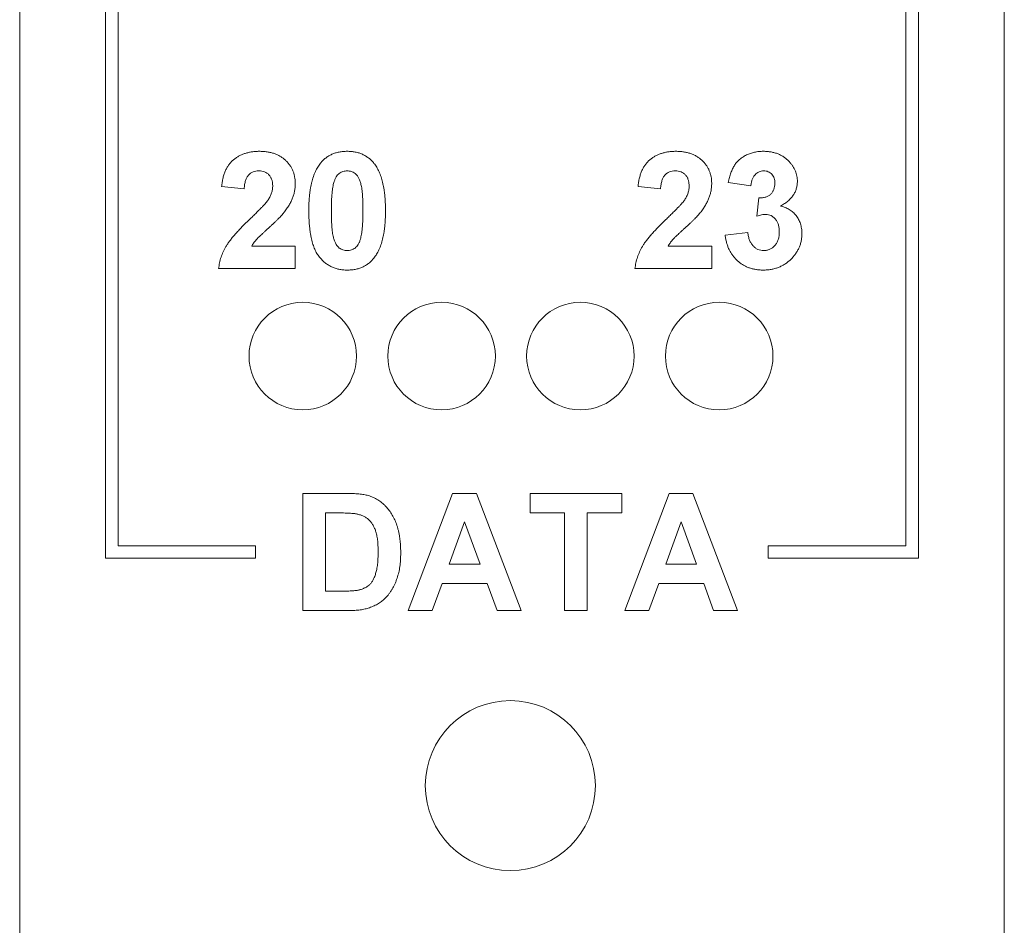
# Paper-space layout 'Sheet2' of a CAD drawing. Header units: inches. Extents: x 1 to 35, y 0.9 to 23.2.
# Tile 2 of 31: x 7.2 to 8.7, y 7.8 to 9.2. Entities that reach past the tile are written whole.
import ezdxf

# ---------------------------------------------------------------- set-up
doc = ezdxf.new("R2010")
doc.units = ezdxf.units.IN
doc.header["$MEASUREMENT"] = 0

psp = doc.layouts.new('Sheet2')

# ---------------------------------------------------------------- linework, layer by layer
at = {"color": 7, "linetype": 'Continuous', "lineweight": 0}
for p, q in [((7.155, 21.6753), (7.155, 3.1398)), ((8.7298, 3.1398), (8.7298, 21.6753)), ((7.2924, 12.3589), (7.2924, 8.3764)), ((8.5924, 8.3764), (8.5924, 12.3589)), ((7.3124, 8.3964), (7.3124, 12.3389)), ((8.5724, 12.3389), (8.5724, 8.3964)), ((8.3243, 8.972), (8.2883, 8.9775)), ((7.514, 8.9672), (7.478, 8.9708)), ((8.18, 8.9672), (8.144, 8.9708)), ((8.334, 8.9237), (8.3373, 8.9528)), ((8.2834, 8.8931), (8.3195, 8.8975)), ((7.5261, 8.8758), (7.5958, 8.8758)), ((7.5958, 8.8758), (7.5958, 8.8398)), ((8.1921, 8.8758), (8.2618, 8.8758)), ((8.2618, 8.8758), (8.2618, 8.8398)), ((7.5958, 8.8398), (7.4731, 8.8398)), ((8.2618, 8.8398), (8.1391, 8.8398)), ((7.6081, 8.4802), (7.6769, 8.4802)), ((7.6081, 8.2926), (7.6081, 8.4802)), ((7.7765, 8.2926), (7.8474, 8.4802)), ((7.8474, 8.4802), (7.8856, 8.4802)), ((7.8856, 8.4802), (7.9569, 8.2926)), ((7.9713, 8.4802), (8.118, 8.4802)), ((7.9713, 8.4489), (7.9713, 8.4802)), ((8.118, 8.4802), (8.118, 8.4489)), ((8.1228, 8.2926), (8.1937, 8.4802)), ((8.1937, 8.4802), (8.2319, 8.4802)), ((8.2319, 8.4802), (8.3032, 8.2926)), ((7.6442, 8.4489), (7.6442, 8.3238)), ((7.662, 8.4489), (7.6442, 8.4489)), ((8.0266, 8.4489), (7.9713, 8.4489)), ((8.0266, 8.2926), (8.0266, 8.4489)), ((8.118, 8.4489), (8.0627, 8.4489)), ((8.0627, 8.4489), (8.0627, 8.2926)), ((7.8667, 8.4345), (7.8421, 8.3671)), ((7.8913, 8.3671), (7.8667, 8.4345)), ((8.213, 8.4345), (8.1884, 8.3671)), ((8.2377, 8.3671), (8.213, 8.4345)), ((7.5324, 8.3964), (7.3124, 8.3964)), ((7.5324, 8.3764), (7.5324, 8.3964)), ((8.5724, 8.3964), (8.3524, 8.3964)), ((8.3524, 8.3964), (8.3524, 8.3764)), ((7.2924, 8.3764), (7.5324, 8.3764)), ((7.8421, 8.3671), (7.8913, 8.3671)), ((8.1884, 8.3671), (8.2377, 8.3671)), ((8.3524, 8.3764), (8.5924, 8.3764)), ((7.8308, 8.3359), (7.815, 8.2926)), ((7.9028, 8.3359), (7.8308, 8.3359)), ((7.9186, 8.2926), (7.9028, 8.3359)), ((8.1771, 8.3359), (8.1613, 8.2926)), ((8.2491, 8.3359), (8.1771, 8.3359)), ((8.2649, 8.2926), (8.2491, 8.3359)), ((7.6442, 8.3238), (7.6739, 8.3238)), ((7.679, 8.2926), (7.6081, 8.2926)), ((7.815, 8.2926), (7.7765, 8.2926)), ((7.9569, 8.2926), (7.9186, 8.2926)), ((8.0627, 8.2926), (8.0266, 8.2926)), ((8.1613, 8.2926), (8.1228, 8.2926)), ((8.3032, 8.2926), (8.2649, 8.2926))]:
    psp.add_line(p, q, dxfattribs=at)
for centre, radius in [((7.6078, 8.6998), 0.086), ((7.8298, 8.6998), 0.086), ((8.0518, 8.6998), 0.086), ((8.2738, 8.6998), 0.086), ((7.9398, 8.0126), 0.136)]:
    psp.add_circle(centre, radius, dxfattribs=at)
for points, knots in [([(7.478, 8.9708), (7.4782, 8.9732), (7.4788, 8.9779), (7.4802, 8.9847), (7.482, 8.991), (7.4842, 8.9967), (7.4868, 9.0019), (7.4899, 9.0065), (7.4934, 9.0107), (7.4973, 9.0143), (7.5015, 9.0174), (7.506, 9.02), (7.5108, 9.0223), (7.5158, 9.0241), (7.521, 9.0256), (7.5266, 9.0266), (7.5323, 9.0273), (7.5362, 9.0273), (7.5382, 9.0274)], [0, 0, 0, 0, 0.079428, 0.153998, 0.224119, 0.289905, 0.352697, 0.412684, 0.470565, 0.527425, 0.583753, 0.639984, 0.696615, 0.753752, 0.812726, 0.872976, 0.935041, 1, 1, 1, 1]), ([(7.5382, 9.0274), (7.5404, 9.0273), (7.5447, 9.0272), (7.5509, 9.0266), (7.5567, 9.0254), (7.5622, 9.0238), (7.5673, 9.0218), (7.5721, 9.0192), (7.5765, 9.0162), (7.5805, 9.0128), (7.5841, 9.0091), (7.5872, 9.005), (7.5899, 9.0008), (7.5921, 8.9964), (7.5937, 8.9917), (7.5949, 8.9867), (7.5957, 8.9816), (7.5958, 8.9781), (7.5958, 8.9763)], [0, 0, 0, 0, 0.075665, 0.147367, 0.216064, 0.281671, 0.345426, 0.407446, 0.46844, 0.529485, 0.58973, 0.648582, 0.705982, 0.763125, 0.820307, 0.878491, 0.938232, 1, 1, 1, 1]), ([(7.636, 9.0083), (7.6373, 9.0098), (7.6399, 9.0128), (7.6443, 9.0167), (7.6492, 9.02), (7.6544, 9.0227), (7.6599, 9.0248), (7.6659, 9.0263), (7.6722, 9.0272), (7.6766, 9.0273), (7.6788, 9.0274)], [0, 0, 0, 0, 0.123958, 0.2447, 0.363941, 0.484152, 0.605999, 0.731306, 0.862758, 1, 1, 1, 1]), ([(7.6788, 9.0274), (7.681, 9.0273), (7.6854, 9.0272), (7.6917, 9.0263), (7.6977, 9.0248), (7.7033, 9.0227), (7.7085, 9.0199), (7.7133, 9.0166), (7.7178, 9.0127), (7.7204, 9.0096), (7.7217, 9.0081)], [0, 0, 0, 0, 0.137323, 0.267352, 0.392965, 0.51492, 0.6342, 0.754352, 0.875575, 1, 1, 1, 1]), ([(8.144, 8.9708), (8.1442, 8.9732), (8.1448, 8.9779), (8.1462, 8.9847), (8.148, 8.991), (8.1502, 8.9967), (8.1528, 9.0019), (8.1559, 9.0065), (8.1594, 9.0107), (8.1633, 9.0143), (8.1675, 9.0174), (8.172, 9.02), (8.1768, 9.0223), (8.1818, 9.0241), (8.187, 9.0256), (8.1926, 9.0266), (8.1983, 9.0273), (8.2022, 9.0273), (8.2042, 9.0274)], [0, 0, 0, 0, 0.079428, 0.153998, 0.224119, 0.289905, 0.352697, 0.412684, 0.470565, 0.527425, 0.583753, 0.639984, 0.696615, 0.753752, 0.812726, 0.872976, 0.935041, 1, 1, 1, 1]), ([(8.2042, 9.0274), (8.2064, 9.0273), (8.2107, 9.0272), (8.2169, 9.0266), (8.2227, 9.0254), (8.2282, 9.0238), (8.2333, 9.0218), (8.2381, 9.0192), (8.2425, 9.0162), (8.2465, 9.0128), (8.2501, 9.0091), (8.2532, 9.005), (8.2559, 9.0008), (8.2581, 8.9964), (8.2597, 8.9917), (8.2609, 8.9867), (8.2617, 8.9816), (8.2618, 8.9781), (8.2618, 8.9763)], [0, 0, 0, 0, 0.075665, 0.147367, 0.216064, 0.281671, 0.345426, 0.407446, 0.46844, 0.529485, 0.58973, 0.648582, 0.705982, 0.763125, 0.820307, 0.878491, 0.938232, 1, 1, 1, 1]), ([(8.2883, 8.9775), (8.2889, 8.9802), (8.29, 8.9855), (8.2923, 8.9929), (8.2951, 8.9994), (8.2982, 9.0051), (8.302, 9.0102), (8.3065, 9.0145), (8.3116, 9.0184), (8.3174, 9.0216), (8.3236, 9.0242), (8.3303, 9.026), (8.3373, 9.0272), (8.3422, 9.0273), (8.3446, 9.0274)], [0, 0, 0, 0, 0.101736, 0.194745, 0.279284, 0.357067, 0.430998, 0.505863, 0.582144, 0.661554, 0.743307, 0.825965, 0.911206, 1, 1, 1, 1]), ([(8.3446, 9.0274), (8.3467, 9.0273), (8.3509, 9.0272), (8.3569, 9.0264), (8.3625, 9.0251), (8.3679, 9.0233), (8.373, 9.0209), (8.3777, 9.0179), (8.3821, 9.0145), (8.3847, 9.0118), (8.386, 9.0105)], [0, 0, 0, 0, 0.137122, 0.267912, 0.393523, 0.516024, 0.636775, 0.75693, 0.877163, 1, 1, 1, 1]), ([(7.6174, 8.9327), (7.6175, 8.9348), (7.6175, 8.939), (7.6177, 8.9453), (7.618, 8.9513), (7.6186, 8.957), (7.6192, 8.9626), (7.62, 8.9679), (7.621, 8.973), (7.6221, 8.9778), (7.6233, 8.9824), (7.6247, 8.9868), (7.6261, 8.991), (7.6279, 8.9949), (7.6296, 8.9986), (7.6316, 9.0021), (7.6337, 9.0053), (7.6352, 9.0073), (7.636, 9.0083)], [0, 0, 0, 0, 0.081529, 0.159787, 0.235743, 0.308564, 0.379174, 0.446742, 0.511904, 0.574573, 0.634354, 0.692516, 0.748439, 0.802149, 0.853871, 0.90396, 0.952602, 1, 1, 1, 1]), ([(7.7217, 9.0081), (7.7225, 9.0071), (7.724, 9.0051), (7.7261, 9.0019), (7.728, 8.9984), (7.7298, 8.9947), (7.7314, 8.9908), (7.733, 8.9867), (7.7343, 8.9823), (7.7356, 8.9777), (7.7366, 8.9728), (7.7376, 8.9677), (7.7383, 8.9624), (7.739, 8.9568), (7.7395, 8.951), (7.7398, 8.945), (7.7401, 8.9387), (7.7401, 8.9345), (7.7401, 8.9323)], [0, 0, 0, 0, 0.046673, 0.095251, 0.144862, 0.19631, 0.249763, 0.305775, 0.363267, 0.423548, 0.486033, 0.551487, 0.619434, 0.689951, 0.763148, 0.839004, 0.918105, 1, 1, 1, 1]), ([(8.386, 9.0105), (8.3871, 9.0093), (8.3891, 9.0071), (8.3917, 9.0034), (8.3939, 8.9997), (8.3958, 8.9958), (8.3971, 8.9918), (8.3982, 8.9877), (8.3988, 8.9835), (8.3989, 8.9807), (8.3989, 8.9793)], [0, 0, 0, 0, 0.133198, 0.26308, 0.387661, 0.511507, 0.632386, 0.753259, 0.876102, 1, 1, 1, 1]), ([(7.5375, 8.9961), (7.5358, 8.996), (7.5327, 8.9959), (7.5282, 8.9946), (7.5243, 8.9925), (7.5215, 8.99), (7.5196, 8.9876), (7.5183, 8.9855), (7.5172, 8.9831), (7.5162, 8.9805), (7.5154, 8.9776), (7.5148, 8.9744), (7.5143, 8.9709), (7.5141, 8.9685), (7.514, 8.9672)], [0, 0, 0, 0, 0.116879, 0.225785, 0.330029, 0.434785, 0.48963, 0.548322, 0.610834, 0.67773, 0.749232, 0.826888, 0.910127, 1, 1, 1, 1]), ([(7.5597, 8.9715), (7.5597, 8.9734), (7.5595, 8.9769), (7.5585, 8.9819), (7.5566, 8.9862), (7.5539, 8.9898), (7.5506, 8.9927), (7.5468, 8.9947), (7.5423, 8.9959), (7.5391, 8.996), (7.5375, 8.9961)], [0, 0, 0, 0, 0.149074, 0.282036, 0.405388, 0.52179, 0.635046, 0.748908, 0.868769, 1, 1, 1, 1]), ([(7.6788, 8.9961), (7.6776, 8.996), (7.6754, 8.9959), (7.6721, 8.9952), (7.669, 8.9939), (7.666, 8.9921), (7.6633, 8.9897), (7.661, 8.9864), (7.6591, 8.9823), (7.6581, 8.9793), (7.6575, 8.9777)], [0, 0, 0, 0, 0.112424, 0.222385, 0.330122, 0.441243, 0.558075, 0.686949, 0.834033, 1, 1, 1, 1]), ([(7.704, 8.9323), (7.704, 8.9348), (7.704, 8.9397), (7.7038, 8.9468), (7.7036, 8.9532), (7.7032, 8.959), (7.7027, 8.9642), (7.7021, 8.9687), (7.7014, 8.9727), (7.7003, 8.9769), (7.6987, 8.9814), (7.6966, 8.9859), (7.6942, 8.9895), (7.6915, 8.9921), (7.6885, 8.9939), (7.6855, 8.9952), (7.6822, 8.9959), (7.6799, 8.996), (7.6788, 8.9961)], [0, 0, 0, 0, 0.100694, 0.193029, 0.277504, 0.353711, 0.422128, 0.482439, 0.534623, 0.579518, 0.655387, 0.720515, 0.776238, 0.824066, 0.868173, 0.910888, 0.95495, 1, 1, 1, 1]), ([(8.2035, 8.9961), (8.2018, 8.996), (8.1987, 8.9959), (8.1942, 8.9946), (8.1903, 8.9925), (8.1875, 8.99), (8.1856, 8.9876), (8.1843, 8.9855), (8.1832, 8.9831), (8.1822, 8.9805), (8.1814, 8.9776), (8.1808, 8.9744), (8.1803, 8.9709), (8.1801, 8.9685), (8.18, 8.9672)], [0, 0, 0, 0, 0.116879, 0.225785, 0.330029, 0.434785, 0.48963, 0.548322, 0.610834, 0.67773, 0.749232, 0.826888, 0.910127, 1, 1, 1, 1]), ([(8.2257, 8.9715), (8.2257, 8.9734), (8.2255, 8.9769), (8.2245, 8.9819), (8.2226, 8.9862), (8.2199, 8.9898), (8.2166, 8.9927), (8.2128, 8.9947), (8.2083, 8.9959), (8.2051, 8.996), (8.2035, 8.9961)], [0, 0, 0, 0, 0.149074, 0.282036, 0.405388, 0.52179, 0.635046, 0.748908, 0.868769, 1, 1, 1, 1]), ([(8.3449, 8.9961), (8.3436, 8.996), (8.3411, 8.9959), (8.3374, 8.9947), (8.3341, 8.9927), (8.3311, 8.99), (8.3285, 8.9865), (8.3265, 8.9823), (8.3251, 8.9774), (8.3246, 8.9739), (8.3243, 8.972)], [0, 0, 0, 0, 0.111217, 0.218614, 0.327925, 0.442079, 0.564168, 0.695394, 0.839924, 1, 1, 1, 1]), ([(8.3628, 8.9761), (8.3628, 8.9775), (8.3627, 8.9803), (8.3618, 8.9843), (8.3602, 8.9878), (8.3581, 8.9907), (8.3554, 8.9932), (8.3523, 8.9949), (8.3487, 8.9959), (8.3462, 8.996), (8.3449, 8.9961)], [0, 0, 0, 0, 0.143314, 0.274795, 0.398879, 0.519988, 0.637067, 0.752263, 0.871462, 1, 1, 1, 1]), ([(7.6575, 8.9777), (7.6572, 8.9765), (7.6565, 8.9739), (7.6557, 8.9696), (7.6551, 8.9648), (7.6545, 8.9594), (7.654, 8.9534), (7.6538, 8.9469), (7.6536, 8.9398), (7.6535, 8.9349), (7.6535, 8.9323)], [0, 0, 0, 0, 0.082373, 0.177042, 0.283337, 0.402395, 0.532698, 0.675936, 0.831413, 1, 1, 1, 1]), ([(8.3989, 8.9793), (8.3988, 8.9772), (8.3987, 8.9733), (8.3973, 8.9675), (8.3952, 8.9621), (8.3923, 8.9569), (8.3884, 8.9521), (8.3837, 8.9477), (8.3782, 8.9434), (8.374, 8.9411), (8.3719, 8.9398)], [0, 0, 0, 0, 0.119696, 0.235944, 0.350562, 0.467574, 0.588679, 0.716432, 0.853314, 1, 1, 1, 1]), ([(7.5526, 8.9498), (7.5537, 8.9516), (7.5558, 8.9551), (7.5581, 8.9606), (7.5594, 8.966), (7.5596, 8.9697), (7.5597, 8.9715)], [0, 0, 0, 0, 0.2727956, 0.526191, 0.7669044, 1, 1, 1, 1]), ([(7.5958, 8.9763), (7.5958, 8.9743), (7.5957, 8.9702), (7.5948, 8.9642), (7.5935, 8.9584), (7.5915, 8.9526), (7.589, 8.9469), (7.5858, 8.9411), (7.582, 8.9351), (7.5791, 8.9313), (7.5776, 8.9293)], [0, 0, 0, 0, 0.119176, 0.236427, 0.352664, 0.469086, 0.589463, 0.717601, 0.854189, 1, 1, 1, 1]), ([(8.2186, 8.9498), (8.2197, 8.9516), (8.2218, 8.9551), (8.2241, 8.9606), (8.2254, 8.966), (8.2256, 8.9697), (8.2257, 8.9715)], [0, 0, 0, 0, 0.2727956, 0.526191, 0.7669044, 1, 1, 1, 1]), ([(8.2618, 8.9763), (8.2618, 8.9743), (8.2617, 8.9702), (8.2608, 8.9642), (8.2595, 8.9584), (8.2575, 8.9526), (8.255, 8.9469), (8.2518, 8.9411), (8.248, 8.9351), (8.2451, 8.9313), (8.2436, 8.9293)], [0, 0, 0, 0, 0.119176, 0.236427, 0.352664, 0.469086, 0.589463, 0.717601, 0.854189, 1, 1, 1, 1]), ([(8.3373, 8.9528), (8.3383, 8.9528), (8.3403, 8.9528), (8.3431, 8.953), (8.3458, 8.9534), (8.3483, 8.9541), (8.3506, 8.955), (8.3527, 8.9561), (8.3546, 8.9574), (8.3569, 8.9594), (8.3593, 8.9623), (8.3614, 8.9664), (8.3626, 8.9711), (8.3627, 8.9744), (8.3628, 8.9761)], [0, 0, 0, 0, 0.076419, 0.14829, 0.217074, 0.281501, 0.343775, 0.403169, 0.462254, 0.520485, 0.635212, 0.750135, 0.870616, 1, 1, 1, 1]), ([(7.5239, 8.9195), (7.5257, 8.9213), (7.5293, 8.9247), (7.5343, 8.9296), (7.5387, 8.9341), (7.5426, 8.938), (7.5459, 8.9416), (7.5487, 8.9447), (7.5509, 8.9474), (7.5521, 8.9491), (7.5526, 8.9498)], [0, 0, 0, 0, 0.185087, 0.352351, 0.50307, 0.636624, 0.752478, 0.851888, 0.934341, 1, 1, 1, 1]), ([(8.1899, 8.9195), (8.1917, 8.9213), (8.1953, 8.9247), (8.2003, 8.9296), (8.2047, 8.9341), (8.2086, 8.938), (8.2119, 8.9416), (8.2147, 8.9447), (8.2169, 8.9474), (8.2181, 8.9491), (8.2186, 8.9498)], [0, 0, 0, 0, 0.185087, 0.352351, 0.50307, 0.636624, 0.752478, 0.851888, 0.934341, 1, 1, 1, 1]), ([(7.5776, 8.9293), (7.577, 8.9286), (7.5758, 8.927), (7.5737, 8.9247), (7.5713, 8.9221), (7.5686, 8.9192), (7.5655, 8.9162), (7.5622, 8.9129), (7.5584, 8.9095), (7.5545, 8.9059), (7.5505, 8.9023), (7.5469, 8.899), (7.5436, 8.896), (7.5408, 8.8933), (7.5383, 8.8909), (7.5362, 8.8889), (7.5345, 8.8872), (7.5322, 8.8845), (7.5292, 8.8809), (7.5271, 8.8775), (7.5261, 8.8758)], [0, 0, 0, 0, 0.036976, 0.079195, 0.126705, 0.179189, 0.237376, 0.300567, 0.369164, 0.443125, 0.516034, 0.58249, 0.642156, 0.69464, 0.740701, 0.779612, 0.812098, 0.837839, 0.922987, 1, 1, 1, 1]), ([(7.6788, 8.8374), (7.6765, 8.8374), (7.6721, 8.8375), (7.6657, 8.8386), (7.6596, 8.8402), (7.6538, 8.8425), (7.6484, 8.8454), (7.6433, 8.849), (7.6386, 8.8534), (7.6349, 8.8574), (7.6322, 8.861), (7.6303, 8.864), (7.6285, 8.8672), (7.6269, 8.8708), (7.6254, 8.8745), (7.624, 8.8786), (7.6227, 8.8828), (7.6216, 8.8873), (7.6207, 8.8921), (7.6198, 8.8972), (7.6191, 8.9025), (7.6185, 8.908), (7.618, 8.9138), (7.6177, 8.9199), (7.6175, 8.9262), (7.6175, 8.9305), (7.6174, 8.9327)], [0, 0, 0, 0, 0.052415, 0.102709, 0.151444, 0.199614, 0.247251, 0.295696, 0.344975, 0.396124, 0.422679, 0.450179, 0.479237, 0.509202, 0.540809, 0.573919, 0.608347, 0.644521, 0.682719, 0.72248, 0.763798, 0.807333, 0.852507, 0.899665, 0.948818, 1, 1, 1, 1]), ([(7.6535, 8.9323), (7.6535, 8.9297), (7.6536, 8.9248), (7.6537, 8.9178), (7.654, 8.9114), (7.6544, 8.9056), (7.6549, 8.9004), (7.6555, 8.8959), (7.6562, 8.892), (7.6573, 8.8877), (7.6589, 8.8832), (7.661, 8.8787), (7.6634, 8.8751), (7.6661, 8.8726), (7.669, 8.8708), (7.6721, 8.8695), (7.6754, 8.8688), (7.6776, 8.8687), (7.6788, 8.8686)], [0, 0, 0, 0, 0.100859, 0.19333, 0.277468, 0.353764, 0.422339, 0.48219, 0.534548, 0.579393, 0.65585, 0.721297, 0.776423, 0.823986, 0.867906, 0.911336, 0.954878, 1, 1, 1, 1]), ([(7.7, 8.887), (7.7003, 8.8882), (7.701, 8.8908), (7.7018, 8.8951), (7.7025, 8.8999), (7.7031, 8.9052), (7.7035, 8.9112), (7.7038, 8.9177), (7.704, 8.9248), (7.704, 8.9297), (7.704, 8.9323)], [0, 0, 0, 0, 0.082643, 0.176812, 0.282638, 0.401264, 0.531994, 0.675701, 0.831686, 1, 1, 1, 1]), ([(7.7401, 8.9323), (7.7401, 8.9301), (7.7401, 8.9259), (7.7398, 8.9196), (7.7395, 8.9136), (7.739, 8.9078), (7.7383, 8.9022), (7.7376, 8.8969), (7.7366, 8.8918), (7.7355, 8.887), (7.7343, 8.8823), (7.7329, 8.878), (7.7314, 8.8738), (7.7297, 8.8698), (7.7279, 8.8661), (7.726, 8.8627), (7.7239, 8.8594), (7.7223, 8.8574), (7.7215, 8.8564)], [0, 0, 0, 0, 0.081774, 0.160286, 0.236029, 0.309118, 0.37953, 0.447377, 0.512357, 0.574749, 0.634941, 0.692941, 0.748708, 0.802702, 0.854279, 0.904229, 0.952735, 1, 1, 1, 1]), ([(8.2436, 8.9293), (8.243, 8.9286), (8.2418, 8.927), (8.2397, 8.9247), (8.2373, 8.9221), (8.2346, 8.9192), (8.2315, 8.9162), (8.2282, 8.9129), (8.2244, 8.9095), (8.2205, 8.9059), (8.2165, 8.9023), (8.2129, 8.899), (8.2096, 8.896), (8.2068, 8.8933), (8.2043, 8.8909), (8.2022, 8.8889), (8.2005, 8.8872), (8.1982, 8.8845), (8.1952, 8.8809), (8.1931, 8.8775), (8.1921, 8.8758)], [0, 0, 0, 0, 0.036976, 0.079195, 0.126705, 0.179189, 0.237376, 0.300567, 0.369164, 0.443125, 0.516034, 0.58249, 0.642156, 0.69464, 0.740701, 0.779612, 0.812098, 0.837839, 0.922987, 1, 1, 1, 1]), ([(8.3719, 8.9398), (8.3732, 8.9395), (8.3757, 8.9389), (8.3793, 8.9376), (8.3827, 8.9361), (8.3859, 8.9344), (8.389, 8.9323), (8.3918, 8.93), (8.3944, 8.9274), (8.3968, 8.9246), (8.399, 8.9216), (8.4009, 8.9184), (8.4025, 8.915), (8.4038, 8.9115), (8.4048, 8.9078), (8.4056, 8.904), (8.406, 8.9), (8.4061, 8.8973), (8.4061, 8.896)], [0, 0, 0, 0, 0.0648425, 0.1281618, 0.1893956, 0.2503287, 0.3103382, 0.3708384, 0.4310697, 0.4927751, 0.554715, 0.6163451, 0.6775315, 0.739312, 0.801913, 0.8659275, 0.9321853, 1, 1, 1, 1]), ([(7.4731, 8.8398), (7.4736, 8.8428), (7.4744, 8.849), (7.477, 8.858), (7.4804, 8.8668), (7.4841, 8.874), (7.4878, 8.8797), (7.4912, 8.8844), (7.4951, 8.8894), (7.4998, 8.8948), (7.5049, 8.9005), (7.5107, 8.9066), (7.5171, 8.9129), (7.5216, 8.9173), (7.5239, 8.9195)], [0, 0, 0, 0, 0.096358, 0.192662, 0.289457, 0.388482, 0.441924, 0.501524, 0.567886, 0.640601, 0.720369, 0.806636, 0.900015, 1, 1, 1, 1]), ([(8.1391, 8.8398), (8.1396, 8.8428), (8.1404, 8.849), (8.143, 8.858), (8.1464, 8.8668), (8.1501, 8.874), (8.1538, 8.8797), (8.1572, 8.8844), (8.1611, 8.8894), (8.1658, 8.8948), (8.1709, 8.9005), (8.1767, 8.9066), (8.1831, 8.9129), (8.1876, 8.9173), (8.1899, 8.9195)], [0, 0, 0, 0, 0.096358, 0.1926621, 0.2894567, 0.3884817, 0.4419241, 0.5015242, 0.5678862, 0.6406005, 0.720369, 0.8066357, 0.9000153, 1, 1, 1, 1]), ([(8.3483, 8.9263), (8.3472, 8.9263), (8.345, 8.9263), (8.3416, 8.9257), (8.3378, 8.9249), (8.3353, 8.9241), (8.334, 8.9237)], [0, 0, 0, 0, 0.213631, 0.452876, 0.713603, 1, 1, 1, 1]), ([(8.37, 8.8983), (8.37, 8.9004), (8.3698, 8.9043), (8.3686, 8.9098), (8.3667, 8.9147), (8.3639, 8.9188), (8.3605, 8.9221), (8.3568, 8.9246), (8.3526, 8.9261), (8.3497, 8.9262), (8.3483, 8.9263)], [0, 0, 0, 0, 0.155197, 0.295127, 0.426734, 0.551889, 0.670787, 0.780663, 0.889114, 1, 1, 1, 1]), ([(8.3449, 8.8686), (8.3458, 8.8686), (8.3475, 8.8687), (8.35, 8.8691), (8.3524, 8.8697), (8.3547, 8.8706), (8.3569, 8.8718), (8.359, 8.8731), (8.3609, 8.8748), (8.3628, 8.8766), (8.3645, 8.8787), (8.366, 8.881), (8.3673, 8.8835), (8.3683, 8.8861), (8.3691, 8.8889), (8.3696, 8.8919), (8.37, 8.8951), (8.37, 8.8972), (8.37, 8.8983)], [0, 0, 0, 0, 0.05948, 0.11782, 0.174849, 0.230993, 0.28763, 0.344241, 0.402904, 0.463801, 0.525671, 0.5873, 0.650474, 0.715088, 0.782163, 0.851414, 0.924169, 1, 1, 1, 1]), ([(7.6788, 8.8686), (7.6799, 8.8687), (7.6822, 8.8688), (7.6855, 8.8696), (7.6886, 8.8708), (7.6915, 8.8726), (7.6942, 8.875), (7.6965, 8.8784), (7.6985, 8.8824), (7.6995, 8.8854), (7.7, 8.887)], [0, 0, 0, 0, 0.113638, 0.222386, 0.331252, 0.44131, 0.558128, 0.686986, 0.834053, 1, 1, 1, 1]), ([(8.3441, 8.8374), (8.3421, 8.8374), (8.3381, 8.8375), (8.3322, 8.8383), (8.3266, 8.8394), (8.3212, 8.8411), (8.3161, 8.8433), (8.3113, 8.846), (8.3067, 8.8491), (8.3025, 8.8527), (8.2986, 8.8567), (8.2952, 8.861), (8.2921, 8.8656), (8.2894, 8.8705), (8.2873, 8.8757), (8.2856, 8.8812), (8.2842, 8.887), (8.2837, 8.891), (8.2834, 8.8931)], [0, 0, 0, 0, 0.0673429, 0.1322774, 0.1951973, 0.2565744, 0.3172378, 0.3773096, 0.4378901, 0.4991073, 0.5604177, 0.6212215, 0.6816822, 0.7426413, 0.8044446, 0.8676444, 0.9324448, 1, 1, 1, 1]), ([(8.3195, 8.8975), (8.3198, 8.8953), (8.3204, 8.8911), (8.3223, 8.8852), (8.3247, 8.8802), (8.3279, 8.876), (8.3315, 8.8727), (8.3357, 8.8703), (8.3402, 8.8688), (8.3433, 8.8687), (8.3449, 8.8686)], [0, 0, 0, 0, 0.158308, 0.300491, 0.430954, 0.552973, 0.668508, 0.778928, 0.886889, 1, 1, 1, 1]), ([(8.4061, 8.896), (8.4061, 8.894), (8.406, 8.8901), (8.4051, 8.8843), (8.4037, 8.8787), (8.4018, 8.8734), (8.3992, 8.8683), (8.3962, 8.8634), (8.3925, 8.8588), (8.3884, 8.8544), (8.3838, 8.8504), (8.379, 8.8469), (8.3738, 8.844), (8.3684, 8.8415), (8.3627, 8.8397), (8.3568, 8.8383), (8.3506, 8.8375), (8.3463, 8.8374), (8.3441, 8.8374)], [0, 0, 0, 0, 0.062903, 0.124053, 0.183965, 0.243226, 0.302792, 0.362995, 0.424663, 0.488405, 0.552541, 0.615074, 0.677382, 0.739303, 0.80217, 0.865832, 0.931964, 1, 1, 1, 1]), ([(7.7215, 8.8564), (7.7202, 8.8549), (7.7177, 8.8519), (7.7132, 8.848), (7.7084, 8.8447), (7.7032, 8.842), (7.6976, 8.8399), (7.6917, 8.8384), (7.6853, 8.8375), (7.681, 8.8374), (7.6788, 8.8374)], [0, 0, 0, 0, 0.123954, 0.244691, 0.363928, 0.483447, 0.606014, 0.731315, 0.862763, 1, 1, 1, 1]), ([(7.6769, 8.4802), (7.6788, 8.4802), (7.6825, 8.4802), (7.6878, 8.4799), (7.6927, 8.4797), (7.6973, 8.4793), (7.7016, 8.4788), (7.7055, 8.4782), (7.7091, 8.4775), (7.7114, 8.4769), (7.7124, 8.4766)], [0, 0, 0, 0, 0.15747, 0.30663, 0.445395, 0.573987, 0.694437, 0.804898, 0.906812, 1, 1, 1, 1]), ([(7.7124, 8.4766), (7.7138, 8.4762), (7.7165, 8.4753), (7.7203, 8.4737), (7.7241, 8.4719), (7.7277, 8.4699), (7.7311, 8.4676), (7.7344, 8.4651), (7.7375, 8.4623), (7.7416, 8.4583), (7.7462, 8.4528), (7.751, 8.4455), (7.7551, 8.4375), (7.7579, 8.4304), (7.7598, 8.4243), (7.7611, 8.4194), (7.7621, 8.4142), (7.763, 8.4088), (7.7636, 8.4031), (7.7641, 8.3971), (7.7644, 8.3909), (7.7644, 8.3867), (7.7644, 8.3846)], [0, 0, 0, 0, 0.037277, 0.074005, 0.110334, 0.146703, 0.182877, 0.219397, 0.255895, 0.293019, 0.368231, 0.4447, 0.523118, 0.604669, 0.647177, 0.691463, 0.737958, 0.786109, 0.836321, 0.888668, 0.943198, 1, 1, 1, 1]), ([(7.6947, 8.4471), (7.6939, 8.4472), (7.6922, 8.4476), (7.6893, 8.4479), (7.686, 8.4482), (7.6822, 8.4485), (7.6779, 8.4486), (7.673, 8.4488), (7.6677, 8.4489), (7.664, 8.4489), (7.662, 8.4489)], [0, 0, 0, 0, 0.0723423, 0.1592701, 0.2619318, 0.378246, 0.5116386, 0.6587658, 0.8219215, 1, 1, 1, 1]), ([(7.7284, 8.3863), (7.7284, 8.3881), (7.7283, 8.3915), (7.7281, 8.3965), (7.7278, 8.4012), (7.7274, 8.4055), (7.7268, 8.4096), (7.7262, 8.4133), (7.7253, 8.4168), (7.7241, 8.4208), (7.7223, 8.4254), (7.7197, 8.4303), (7.7166, 8.4346), (7.7132, 8.4383), (7.7092, 8.4413), (7.7048, 8.4438), (7.6999, 8.4458), (7.6965, 8.4467), (7.6947, 8.4471)], [0, 0, 0, 0, 0.069864, 0.13534, 0.196468, 0.253839, 0.30748, 0.356982, 0.403039, 0.445212, 0.523136, 0.595975, 0.664372, 0.729445, 0.793605, 0.859261, 0.927685, 1, 1, 1, 1]), ([(7.6979, 8.3256), (7.6994, 8.326), (7.7025, 8.3269), (7.7067, 8.3287), (7.7106, 8.3308), (7.7141, 8.3334), (7.7172, 8.3367), (7.7199, 8.3409), (7.7224, 8.346), (7.7241, 8.3508), (7.7253, 8.3551), (7.7262, 8.3587), (7.7268, 8.3626), (7.7274, 8.3668), (7.7278, 8.3713), (7.7281, 8.376), (7.7283, 8.381), (7.7284, 8.3845), (7.7284, 8.3863)], [0, 0, 0, 0, 0.064918, 0.126443, 0.185879, 0.243017, 0.302491, 0.369364, 0.444572, 0.529178, 0.575517, 0.625405, 0.678868, 0.735605, 0.796189, 0.860141, 0.928064, 1, 1, 1, 1]), ([(7.7644, 8.3846), (7.7644, 8.3808), (7.7643, 8.3736), (7.7632, 8.3632), (7.7615, 8.3536), (7.7596, 8.3476), (7.7587, 8.3446)], [0, 0, 0, 0, 0.275799, 0.534313, 0.774076, 1, 1, 1, 1]), ([(7.7587, 8.3446), (7.7581, 8.343), (7.757, 8.3397), (7.7549, 8.3349), (7.7527, 8.3304), (7.7503, 8.3261), (7.7477, 8.3221), (7.7449, 8.3183), (7.742, 8.3147), (7.7398, 8.3126), (7.7387, 8.3115)], [0, 0, 0, 0, 0.136343, 0.269093, 0.397722, 0.522644, 0.645115, 0.765556, 0.88367, 1, 1, 1, 1]), ([(7.6739, 8.3238), (7.6752, 8.3238), (7.6778, 8.3239), (7.6815, 8.3239), (7.685, 8.3241), (7.6881, 8.3243), (7.691, 8.3245), (7.6935, 8.3248), (7.6958, 8.3252), (7.6972, 8.3255), (7.6979, 8.3256)], [0, 0, 0, 0, 0.166673, 0.320909, 0.464346, 0.593863, 0.712744, 0.82094, 0.915687, 1, 1, 1, 1]), ([(7.7387, 8.3115), (7.737, 8.3099), (7.7335, 8.3067), (7.7272, 8.3028), (7.7201, 8.2992), (7.715, 8.2975), (7.7123, 8.2965)], [0, 0, 0, 0, 0.227775, 0.468194, 0.724225, 1, 1, 1, 1]), ([(7.7123, 8.2965), (7.7112, 8.2962), (7.709, 8.2955), (7.7055, 8.2948), (7.7017, 8.294), (7.6976, 8.2935), (7.6933, 8.2931), (7.6888, 8.2928), (7.684, 8.2926), (7.6806, 8.2926), (7.679, 8.2926)], [0, 0, 0, 0, 0.099888, 0.207312, 0.320838, 0.442448, 0.570185, 0.705432, 0.849416, 1, 1, 1, 1])]:
    psp.add_open_spline(points, degree=3, knots=knots, dxfattribs=at)

doc.saveas('drawing.dxf')
